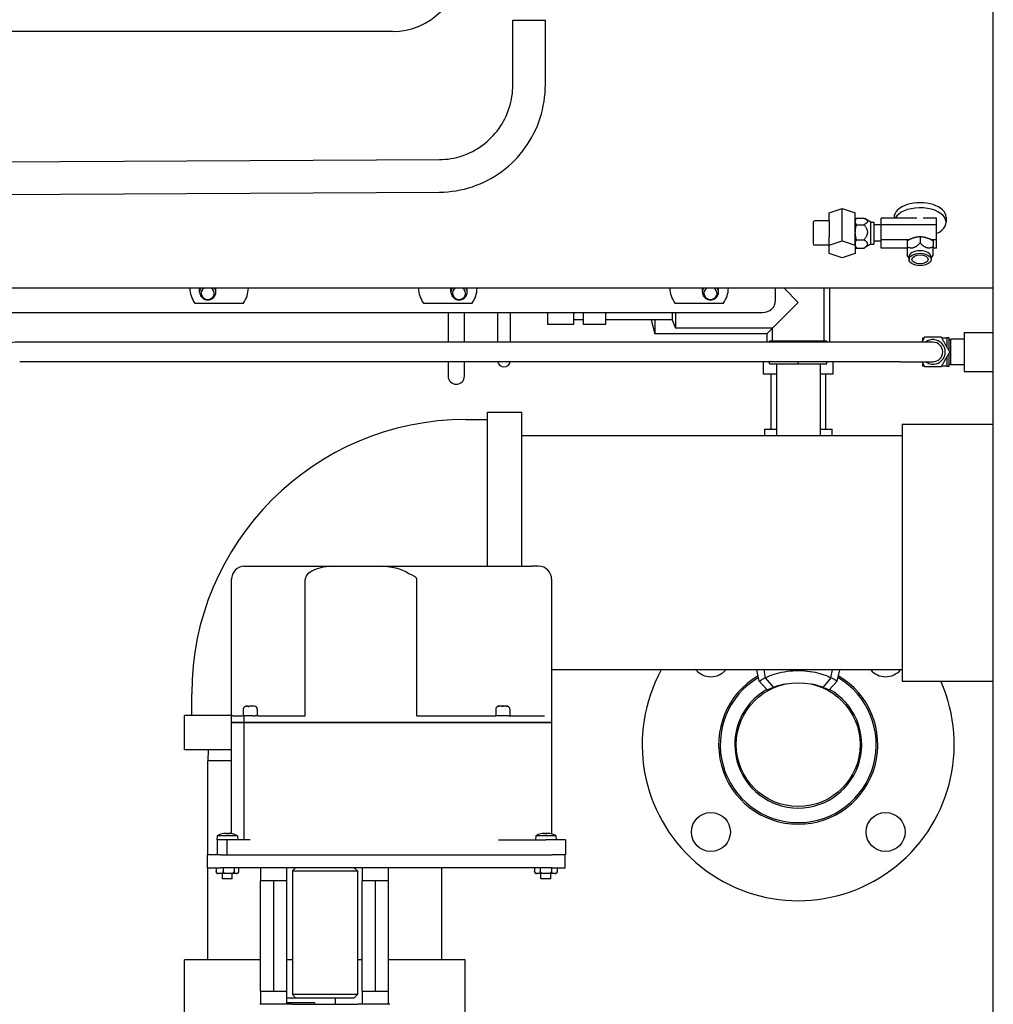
# Model space of a CAD drawing. Header units: inches. Extents: x 24 to 1128, y -94 to 748.
# Tile 104 of 256: x 475 to 494, y 183 to 202. Entities that reach past the tile are written whole.
import ezdxf

# ---------------------------------------------------------------- set-up
doc = ezdxf.new("R2010")
doc.units = ezdxf.units.IN
doc.header["$LTSCALE"] = 32
doc.header["$MEASUREMENT"] = 0
doc.layers.add('Visible (ANSI)', color=7, linetype='Continuous', lineweight=30)

msp = doc.modelspace()

# ---------------------------------------------------------------- linework, layer by layer
at = {"layer": 'Visible (ANSI)'}
for p, q in [((493.91529, 150.38487), (493.91529, 292.25037)), ((484.67779, 200.83792), (484.67779, 202.08146)), ((484.67779, 202.08146), (485.30279, 202.08146)), ((485.30279, 200.83792), (485.30279, 202.08146)), ((482.3653, 201.864), (463.73009, 201.864)), ((470.96402, 199.33761), (483.26587, 199.40044)), ((470.96722, 198.71262), (483.26906, 198.77545)), ((490.76229, 198.37942), (491.01229, 198.4596)), ((490.76229, 198.22128), (490.76229, 198.37942)), ((491.01229, 197.836), (491.01229, 198.4596)), ((491.01229, 198.4596), (491.26229, 198.37942)), ((491.26229, 198.23734), (491.26229, 198.37942)), ((490.45029, 198.18992), (490.45029, 197.78492)), ((490.76229, 198.22192), (490.48229, 198.22192)), ((490.76229, 198.22128), (490.76229, 197.91394)), ((491.26229, 198.23742), (491.27889, 198.26617)), ((491.26229, 198.21164), (491.26229, 198.23734)), ((491.26229, 198.00377), (491.26229, 198.21164)), ((491.28462, 198.27548), (491.42829, 198.27548)), ((491.28462, 198.1478), (491.42829, 198.1478)), ((491.56023, 198.19992), (491.44549, 198.26617)), ((491.56023, 198.19992), (491.62129, 198.19992)), ((491.56023, 197.77492), (491.56023, 198.19992)), ((491.62129, 198.19992), (491.62129, 197.77492)), ((491.75729, 198.14342), (491.62129, 198.14342)), ((492.44795, 198.27548), (491.75729, 198.27548)), ((491.75729, 198.1478), (491.75729, 198.27548)), ((492.82029, 198.1478), (491.75729, 198.1478)), ((491.75729, 197.85974), (491.75729, 198.1478)), ((492.00779, 198.29474), (492.00779, 198.27548)), ((492.82029, 198.27548), (492.56763, 198.27548)), ((492.82029, 198.1478), (492.82029, 198.27548)), ((492.82029, 197.85974), (492.82029, 198.1478)), ((493.00779, 198.29474), (493.00779, 198.19529)), ((491.26229, 197.89789), (491.26229, 198.00377)), ((490.76229, 197.75292), (490.48229, 197.75292)), ((490.76229, 197.75581), (490.76229, 197.91394)), ((490.76229, 197.75581), (491.01229, 197.836)), ((490.76229, 197.59543), (490.76229, 197.75581)), ((491.01229, 197.836), (491.26229, 197.75581)), ((491.26229, 197.75581), (491.26229, 197.89789)), ((491.26229, 197.75581), (491.26229, 197.59543)), ((491.28462, 197.85974), (491.42829, 197.85974)), ((491.56023, 197.77492), (491.44549, 197.70868)), ((491.56023, 197.77492), (491.62129, 197.77492)), ((491.75729, 197.83142), (491.62129, 197.83142)), ((492.29042, 197.85974), (491.75729, 197.85974)), ((491.75729, 197.69937), (491.75729, 197.85974)), ((492.25779, 197.84118), (492.25779, 197.72172)), ((492.50779, 197.92136), (492.50779, 197.80191)), ((492.82029, 197.85974), (492.72516, 197.85974)), ((492.75779, 197.84118), (492.75779, 197.72172)), ((492.82029, 197.69937), (492.82029, 197.85974)), ((491.01229, 197.51524), (490.76229, 197.59543)), ((491.26229, 197.59543), (491.01229, 197.51524)), ((491.26229, 197.73742), (491.27889, 197.70868)), ((491.28462, 197.69937), (491.42829, 197.69937)), ((492.25779, 197.69937), (491.75729, 197.69937)), ((492.82029, 197.69937), (492.75779, 197.69937)), ((492.29529, 197.50814), (492.25779, 197.55796)), ((492.29529, 197.53182), (492.29529, 197.48105)), ((492.72029, 197.50814), (492.75779, 197.55796)), ((492.72029, 197.53182), (492.72029, 197.48105)), ((493.91529, 196.92837), (472.42168, 196.92837)), ((478.65504, 196.85028), (478.65504, 196.92837)), ((478.96754, 196.85028), (478.96754, 196.92837)), ((483.48804, 196.85028), (483.48804, 196.92837)), ((483.80054, 196.85028), (483.80054, 196.92837)), ((488.32104, 196.85028), (488.32104, 196.92837)), ((488.63354, 196.85028), (488.63354, 196.92837)), ((489.72829, 196.69407), (489.72829, 196.92837)), ((490.16449, 196.65677), (489.89289, 196.92837)), ((490.66055, 195.90874), (490.66055, 196.92837)), ((490.76685, 196.92837), (490.76685, 195.89168)), ((478.56233, 196.64387), (479.49775, 196.64387)), ((482.95883, 196.64387), (483.89425, 196.64387)), ((487.79183, 196.64387), (488.72725, 196.64387)), ((489.66843, 196.16071), (490.16449, 196.65677)), ((472.97829, 196.4618), (489.47829, 196.4618)), ((483.43221, 196.4618), (483.43221, 195.89168)), ((483.74717, 195.89168), (483.74717, 196.4618)), ((484.38299, 196.4618), (484.38299, 195.89168)), ((484.63102, 195.89168), (484.63102, 196.4618)), ((485.34165, 196.4618), (485.34165, 196.23847)), ((485.85347, 196.23847), (485.85347, 196.4618)), ((486.03063, 196.4618), (486.03063, 196.23847)), ((486.4637, 196.23847), (486.4637, 196.4618)), ((487.74323, 196.4618), (487.74323, 196.32213)), ((487.80228, 196.4618), (487.80228, 196.16071)), ((485.34165, 196.23847), (485.85347, 196.23847)), ((486.03063, 196.32213), (485.85347, 196.32213)), ((486.03063, 196.23847), (486.4637, 196.23847)), ((487.74323, 196.32213), (486.4637, 196.32213)), ((487.33969, 196.32213), (487.40858, 196.05441)), ((487.40858, 196.32213), (487.40858, 196.05441)), ((487.74323, 196.32213), (487.80228, 196.16071)), ((489.56213, 196.05441), (487.40858, 196.05441)), ((489.66843, 196.16071), (487.80228, 196.16071)), ((489.56213, 196.05441), (489.66843, 196.16071)), ((489.56213, 196.05441), (489.56213, 195.89168)), ((489.66843, 195.90874), (489.66843, 196.16071)), ((493.35229, 196.07918), (493.91529, 196.07918)), ((493.35229, 196.07918), (493.35229, 195.32918)), ((492.12905, 195.89168), (475.19612, 195.89168)), ((489.61331, 195.89168), (489.61331, 195.90874)), ((490.16449, 195.90874), (489.61331, 195.90874)), ((490.16449, 195.89168), (490.16449, 195.90874)), ((490.71567, 195.90874), (490.16449, 195.90874)), ((490.71567, 195.89168), (490.71567, 195.90874)), ((492.75404, 195.89168), (492.12905, 195.89168)), ((492.55157, 195.97762), (492.55157, 195.9155)), ((492.55157, 195.97762), (492.58744, 195.97762)), ((492.92064, 195.97762), (493.02176, 195.97762)), ((493.06404, 195.97762), (493.02176, 195.97762)), ((493.02176, 195.97762), (493.02176, 195.80248)), ((493.06404, 195.72925), (493.06404, 195.97762)), ((493.35229, 195.95196), (493.09884, 195.95196)), ((493.09884, 195.4564), (493.09884, 195.95196)), ((493.06404, 195.43075), (493.06404, 195.67912)), ((492.12905, 195.51668), (475.19612, 195.51668)), ((483.43221, 195.51668), (483.43221, 195.23945)), ((483.74717, 195.23945), (483.74717, 195.51668)), ((489.4952, 195.27882), (489.4952, 195.51668)), ((489.61331, 195.47567), (489.61331, 195.51668)), ((490.16449, 195.47567), (490.16449, 195.51668)), ((490.71567, 195.47567), (490.71567, 195.51668)), ((490.83378, 195.27882), (490.83378, 195.51668)), ((492.12905, 195.51668), (492.75404, 195.51668)), ((492.55157, 195.49287), (492.55157, 195.43075)), ((493.02176, 195.60589), (493.02176, 195.43075)), ((489.61331, 195.47567), (490.16449, 195.47567)), ((489.74449, 195.47567), (489.74449, 194.09413)), ((490.16449, 195.47567), (490.71567, 195.47567)), ((490.58449, 195.47567), (490.58449, 194.09413)), ((492.58744, 195.43075), (492.55157, 195.43075)), ((493.02176, 195.43075), (492.92064, 195.43075)), ((493.02176, 195.43075), (493.06404, 195.43075)), ((493.35229, 195.4564), (493.09884, 195.4564)), ((493.35229, 195.32918), (493.91529, 195.32918)), ((489.74449, 195.27882), (489.4952, 195.27882)), ((489.63949, 195.27882), (489.63949, 194.22075)), ((490.83378, 195.27882), (490.58449, 195.27882)), ((490.68949, 195.27882), (490.68949, 194.22075)), ((484.19329, 194.54413), (484.85329, 194.54413)), ((484.19329, 191.58384), (484.19329, 194.54413)), ((484.85329, 191.58384), (484.85329, 194.54413)), ((483.77329, 194.40413), (484.19329, 194.40413)), ((489.51488, 194.22075), (489.74449, 194.22075)), ((489.51488, 194.22075), (489.51488, 194.09413)), ((490.58449, 194.22075), (490.8141, 194.22075)), ((490.8141, 194.09413), (490.8141, 194.22075)), ((492.16529, 194.31288), (493.91529, 194.31288)), ((492.16529, 194.31288), (492.16529, 189.37538)), ((492.16529, 194.09413), (484.85329, 194.09413)), ((479.51765, 191.58384), (481.25764, 191.58384)), ((481.25764, 191.58384), (482.09338, 191.58384)), ((482.09338, 191.58384), (485.04987, 191.58384)), ((485.17363, 191.58384), (485.04987, 191.58384)), ((479.26765, 188.70884), (479.26765, 191.33384)), ((480.68586, 188.70884), (480.68586, 191.33384)), ((482.83223, 188.70884), (482.83223, 191.33384)), ((485.42363, 191.33384), (485.42363, 188.58384)), ((492.16529, 189.59413), (485.42363, 189.59413)), ((489.41663, 189.37748), (489.36774, 189.59413)), ((489.53574, 189.44196), (489.50743, 189.59413)), ((489.69393, 189.25702), (489.53574, 189.44196)), ((490.79324, 189.44196), (490.63505, 189.25702)), ((490.79324, 189.44196), (490.82155, 189.59413)), ((490.91235, 189.37748), (490.96124, 189.59413)), ((489.57595, 189.20492), (489.41663, 189.37748)), ((490.91235, 189.37748), (490.75303, 189.20492)), ((492.16529, 189.37538), (493.91529, 189.37538)), ((478.50329, 188.71413), (478.50329, 189.13413)), ((479.50633, 188.87208), (479.50633, 188.8693)), ((479.5578, 188.89634), (479.55748, 188.89634)), ((479.58187, 188.89634), (479.5578, 188.89634)), ((479.58187, 188.89634), (479.58187, 188.8879)), ((479.61713, 188.89286), (479.61713, 188.89634)), ((479.70452, 188.89634), (479.61713, 188.89634)), ((484.39403, 188.89404), (484.39403, 188.89343)), ((484.41299, 188.89634), (484.41244, 188.89634)), ((484.46625, 188.89634), (484.41299, 188.89634)), ((484.46625, 188.89634), (484.46625, 188.89235)), ((484.50488, 188.89234), (484.50488, 188.89634)), ((484.55801, 188.89634), (484.50488, 188.89634)), ((484.55855, 188.89634), (484.55801, 188.89634)), ((484.57633, 188.89363), (484.57633, 188.89421)), ((478.36329, 188.05413), (478.36329, 188.71413)), ((479.26765, 188.71413), (478.36329, 188.71413)), ((479.26765, 188.58384), (479.26765, 188.70884)), ((479.30296, 188.70884), (479.26765, 188.70884)), ((479.30296, 188.70884), (479.49452, 188.70884)), ((479.49452, 188.83634), (479.49452, 188.70884)), ((479.68051, 188.70884), (479.49452, 188.70884)), ((479.50452, 188.70884), (479.50452, 188.58384)), ((479.68051, 188.70884), (479.7151, 188.70884)), ((479.78188, 188.70884), (479.7151, 188.70884)), ((479.76452, 188.83634), (479.76452, 188.70884)), ((479.78188, 188.70884), (480.16216, 188.70884)), ((480.16216, 188.70884), (480.23559, 188.70884)), ((480.23559, 188.70884), (480.68586, 188.70884)), ((482.83223, 188.70884), (484.06737, 188.70884)), ((484.06737, 188.70884), (484.19837, 188.70884)), ((484.19837, 188.70884), (484.35163, 188.70884)), ((484.3505, 188.83634), (484.3505, 188.70884)), ((484.42156, 188.70884), (484.35163, 188.70884)), ((484.59217, 188.70884), (484.42156, 188.70884)), ((484.59217, 188.70884), (485.28765, 188.70884)), ((484.6205, 188.83634), (484.6205, 188.70884)), ((479.26765, 188.58384), (479.30296, 188.58384)), ((479.26765, 186.44448), (479.26765, 188.57884)), ((479.30296, 188.57884), (479.26765, 188.57884)), ((479.29747, 188.57884), (479.29747, 188.58384)), ((479.50452, 188.58384), (479.30296, 188.58384)), ((479.30296, 188.57884), (479.50452, 188.57884)), ((479.50452, 188.58384), (479.62952, 188.58384)), ((479.50452, 188.57884), (479.50452, 186.32884)), ((479.62952, 188.57884), (479.50452, 188.57884)), ((479.53434, 188.58384), (479.53434, 188.57884)), ((479.7151, 188.58384), (479.62952, 188.58384)), ((479.62952, 188.57884), (479.7151, 188.57884)), ((479.7151, 188.58384), (479.78188, 188.58384)), ((479.78188, 188.57884), (479.7151, 188.57884)), ((480.16216, 188.58384), (479.78188, 188.58384)), ((479.78188, 188.57884), (480.16216, 188.57884)), ((480.23559, 188.58384), (480.16216, 188.58384)), ((480.16216, 188.57884), (480.23559, 188.57884)), ((482.66548, 188.58384), (480.23559, 188.58384)), ((480.23559, 188.57884), (482.66548, 188.57884)), ((482.66548, 188.58384), (482.69747, 188.58384)), ((482.69747, 188.57884), (482.66548, 188.57884)), ((484.06737, 188.58384), (482.69747, 188.58384)), ((482.69747, 188.57884), (484.06737, 188.57884)), ((484.19837, 188.58384), (484.06737, 188.58384)), ((484.06737, 188.57884), (484.19837, 188.57884)), ((484.39886, 188.58384), (484.19837, 188.58384)), ((484.19837, 188.57884), (484.39886, 188.57884)), ((484.39886, 188.58384), (484.59217, 188.58384)), ((484.59217, 188.57884), (484.39886, 188.57884)), ((484.59217, 188.58384), (485.42363, 188.58384)), ((485.42363, 188.57884), (484.59217, 188.57884)), ((485.39381, 188.58384), (485.39381, 188.57884)), ((485.42363, 188.57884), (485.42363, 186.43762)), ((479.26765, 188.05413), (478.36329, 188.05413)), ((478.81973, 188.05413), (478.81329, 187.84805)), ((478.81329, 186.04084), (478.81329, 187.84805)), ((479.26765, 187.84805), (478.81329, 187.84805)), ((478.99562, 186.40685), (478.98879, 186.32884)), ((479.38097, 186.40685), (478.99562, 186.40685)), ((479.19427, 186.44073), (479.1674, 186.44073)), ((479.17147, 186.44936), (479.17223, 186.44073)), ((479.28534, 186.44073), (479.28373, 186.44073)), ((479.38097, 186.40685), (479.38779, 186.32884)), ((485.12062, 186.40685), (485.11379, 186.32884)), ((485.50597, 186.40685), (485.12062, 186.40685)), ((485.21818, 186.44073), (485.21624, 186.44073)), ((485.33562, 186.44073), (485.30879, 186.44073)), ((485.33076, 186.44941), (485.33, 186.44073)), ((485.50597, 186.40685), (485.51279, 186.32884)), ((479.25644, 186.32884), (478.98879, 186.32884)), ((478.99482, 186.32884), (478.99482, 186.04084)), ((479.18829, 186.04084), (479.18829, 186.32884)), ((479.62952, 186.32884), (479.25644, 186.32884)), ((484.4015, 186.32884), (484.39886, 186.32884)), ((484.4015, 186.32884), (484.50716, 186.32884)), ((484.50716, 186.32884), (485.31329, 186.32884)), ((485.68829, 186.32884), (485.31329, 186.32884)), ((485.68829, 186.32884), (485.68829, 186.04084)), ((478.80622, 185.79084), (478.80622, 186.04084)), ((479.05622, 186.04084), (478.80622, 186.04084)), ((479.05622, 186.04084), (485.43122, 186.04084)), ((485.68122, 186.04084), (485.43122, 186.04084)), ((485.68122, 185.79084), (485.68122, 186.04084)), ((485.68122, 186.04084), (485.68829, 186.04084)), ((478.80622, 185.79084), (479.05622, 185.79084)), ((478.81329, 184.02313), (478.81329, 185.79084)), ((478.97375, 185.79084), (478.97375, 185.71684)), ((479.3648, 185.67684), (479.01178, 185.67684)), ((485.43122, 185.79084), (479.05622, 185.79084)), ((479.09329, 185.57884), (479.09329, 185.67684)), ((479.10625, 185.79084), (479.10625, 185.71684)), ((479.28329, 185.57884), (479.28329, 185.67684)), ((479.32079, 185.79084), (479.32079, 185.71684)), ((479.40283, 185.79084), (479.40283, 185.71684)), ((479.829, 185.79084), (479.829, 185.54084)), ((480.329, 185.79084), (480.329, 185.54084)), ((480.50079, 185.79084), (480.43829, 185.72834)), ((480.43829, 185.72834), (480.43829, 183.35334)), ((480.43829, 185.72834), (481.68829, 185.72834)), ((481.62579, 185.79084), (481.68829, 185.72834)), ((481.68829, 185.72834), (481.68829, 183.35334)), ((481.78344, 185.79084), (481.78344, 185.54084)), ((482.28344, 185.79084), (482.28344, 185.54084)), ((483.31329, 184.02313), (483.31329, 185.79084)), ((485.09678, 185.79084), (485.09678, 185.71684)), ((485.4898, 185.67684), (485.13678, 185.67684)), ((485.20504, 185.79084), (485.20504, 185.71684)), ((485.21829, 185.57884), (485.21829, 185.67684)), ((485.40829, 185.57884), (485.40829, 185.67684)), ((485.42154, 185.79084), (485.42154, 185.71684)), ((485.43122, 185.79084), (485.68122, 185.79084)), ((485.5298, 185.79084), (485.5298, 185.71684)), ((479.28329, 185.57884), (479.09329, 185.57884)), ((479.82616, 183.41584), (479.82616, 185.54084)), ((479.82827, 185.54084), (479.82616, 185.54084)), ((480.0811, 185.54084), (479.82827, 185.54084)), ((479.82827, 183.41584), (479.82827, 185.54084)), ((480.0811, 183.41584), (480.0811, 185.54084)), ((480.33183, 185.54084), (480.0811, 185.54084)), ((480.33183, 183.41584), (480.33183, 185.54084)), ((481.78061, 183.41584), (481.78061, 185.54084)), ((481.78271, 185.54084), (481.78061, 185.54084)), ((482.03555, 185.54084), (481.78271, 185.54084)), ((481.78271, 183.41584), (481.78271, 185.54084)), ((482.03555, 183.41584), (482.03555, 185.54084)), ((482.28628, 185.54084), (482.03555, 185.54084)), ((482.28628, 183.41584), (482.28628, 185.54084)), ((485.40829, 185.57884), (485.21829, 185.57884)), ((478.36329, 182.94313), (478.36329, 184.02313)), ((479.82616, 184.02313), (478.36329, 184.02313)), ((480.43829, 184.02313), (480.33183, 184.02313)), ((481.78061, 184.02313), (481.68829, 184.02313)), ((483.76329, 184.02313), (482.28628, 184.02313)), ((483.76329, 182.94313), (483.76329, 184.02313)), ((479.82616, 183.41584), (479.82827, 183.41584)), ((479.82827, 183.41584), (480.0811, 183.41584)), ((479.829, 183.41584), (479.829, 183.16584)), ((480.0811, 183.41584), (480.33183, 183.41584)), ((480.329, 183.41584), (480.329, 183.16584)), ((481.78061, 183.41584), (481.78271, 183.41584)), ((481.78271, 183.41584), (482.03555, 183.41584)), ((481.78344, 183.41584), (481.78344, 183.16584)), ((482.03555, 183.41584), (482.28628, 183.41584)), ((482.28344, 183.41584), (482.28344, 183.16584)), ((480.86679, 183.28413), (480.329, 183.28413)), ((480.329, 183.20176), (480.86692, 183.20176)), ((480.50079, 183.29084), (480.43829, 183.35334)), ((481.68829, 183.35334), (480.43829, 183.35334)), ((480.50079, 183.29084), (481.62579, 183.29084)), ((480.86679, 183.29084), (480.86679, 183.28413)), ((480.86679, 183.20176), (480.86679, 183.16584)), ((481.25979, 183.29084), (481.25979, 183.16584)), ((481.62579, 183.29084), (481.68829, 183.35334)), ((480.43182, 183.16584), (479.81329, 183.16584)), ((480.43182, 183.16584), (481.69476, 183.16584)), ((482.31329, 183.16584), (481.69476, 183.16584))]:
    msp.add_line(p, q, dxfattribs=at)
for centre, radius in [((490.16449, 188.15677), 1.19), ((488.48511, 186.47739), 0.375), ((491.84387, 186.47739), 0.375)]:
    msp.add_circle(centre, radius, dxfattribs=at)
for centre, radius, start, end in [((482.3653, 203.17649), 1.3125, 270, 0), ((490.48229, 198.18992), 0.032, 90, 180), ((490.48229, 197.78492), 0.032, 180, 270), ((492.75404, 195.70418), 0.23674, 232.375086, 127.624914), ((492.75404, 195.70418), 0.1875, 270, 90), ((484.50701, 195.54063), 0.12402, 191.133163, 348.866837), ((483.58969, 195.23945), 0.15748, 180, 0), ((483.77329, 189.13413), 5.27, 90, 180), ((479.51765, 191.33384), 0.25, 90, 180), ((485.17363, 191.33384), 0.25, 0, 90), ((490.16449, 188.15677), 3, 151.372011, 23.9666), ((488.48511, 189.83615), 0.375, 220.193978, 319.806022), ((490.16449, 188.15677), 1.53, 120.244977, 59.755023), ((490.16449, 188.15677), 1.4993, 120.615893, 59.384107), ((491.84387, 189.83615), 0.375, 220.193978, 319.806022), ((490.16449, 188.15677), 1.22, 119.514909, 60.485091), ((479.55452, 188.83634), 0.06, 143.443596, 180), ((479.70452, 188.83634), 0.06, 0, 90), ((484.4105, 188.83634), 0.06, 105.930275, 180), ((484.5605, 188.83634), 0.06, 0, 74.703843), ((479.18829, 186.01674), 0.4351, 103.065313, 116.28449), ((479.09124, 186.43493), 0.0058, 96.21485, 103.065313), ((479.28534, 186.43493), 0.0058, 76.934687, 90), ((479.18829, 186.01674), 0.4351, 63.71551, 76.934687), ((485.31329, 186.01674), 0.4351, 103.065313, 116.28449), ((485.21624, 186.43493), 0.0058, 90, 103.065313), ((485.41034, 186.43493), 0.0058, 76.934687, 82.073266), ((485.31329, 186.01674), 0.4351, 63.71551, 76.934687), ((479.01178, 185.71684), 0.04, 229.26503, 270), ((479.3648, 185.71684), 0.04, 270, 310.73497), ((485.13678, 185.71684), 0.04, 180, 270), ((485.4898, 185.71684), 0.04, 270, 0)]:
    msp.add_arc(centre, radius, start, end, dxfattribs=at)
for centre, major_axis, ratio, start_param, end_param in [((492.50779, 198.29474), (-0.5, 0), 0.55555956, 3.14159265, 6.28318531), ((492.50779, 198.19529), (-0.5, 0), 0.55555956, 2.24592786, 5.99034254), ((492.50779, 197.53182), (0.2125, 0), 0.55555956, 0, 3.14159265), ((479.03004, 196.93421), (-0.5625, 0), 0.92909555, 0.01116351, 0.58903097), ((478.81129, 196.85028), (0.15625, 0), 0.92909555, 2.57358087, 6.85119709), ((478.81129, 196.82973), (-0.12618, 0), 0.92909555, 5.2832292, 10.42473407), ((479.03004, 196.93421), (0.5625, 0), 0.92909555, 5.69415434, 6.27202179), ((483.42654, 196.93421), (-0.5625, 0), 0.92909555, 0.01116351, 0.58903097), ((483.64429, 196.85028), (0.15625, 0), 0.92909555, 2.57358087, 6.85119709), ((483.64429, 196.82973), (-0.12618, 0), 0.92909555, 5.2832292, 10.42473407), ((483.42654, 196.93421), (0.5625, 0), 0.92909555, 5.69415434, 6.27202179), ((488.25954, 196.93421), (-0.5625, 0), 0.92909555, 0.01116351, 0.58903097), ((488.47729, 196.85028), (0.15625, 0), 0.92909555, 2.57358087, 6.85119709), ((488.47729, 196.82973), (-0.12618, 0), 0.92909555, 5.2832292, 10.42473407), ((488.25954, 196.93421), (0.5625, 0), 0.92909555, 5.69415434, 6.27202179), ((489.47829, 196.69407), (0.25, 0), 0.92909555, 4.71238898, 6.28318531), ((481.25764, 191.33384), (-0.57178, 0), 0.43722934, 4.71238898, 6.28318531), ((482.09338, 191.33384), (0.64385, 0), 0.3882921, 0.47659186, 1.57079633), ((481.08826, 191.33384), (1.74396, 0), 0.14335176, 0, 0.39569586), ((479.18977, 186.01895), (-0.36104, 0.2415), 0.99448732, 5.41490624, 5.53129063), ((479.2134, 186.01895), (-0.03803, 0.43269), 0.09589621, 0.10197514, 0.21835953), ((479.21348, 186.01895), (-0.03792, 0.4327), 0.05829959, 6.05283613, 6.16767212), ((479.16311, 186.01895), (0.03792, 0.4327), 0.05829959, 0.11551318, 0.23189757), ((479.19072, 186.01895), (-0.29214, 0.32144), 0.99156835, 5.32292385, 5.43930824), ((479.18681, 186.01895), (0.36104, 0.2415), 0.99448732, 0.75309063, 0.86827907), ((485.31515, 186.01895), (0.33232, -0.2797), 0.99349022, 2.38405295, 2.49946167), ((485.31048, 186.01895), (-0.26839, -0.34152), 0.99000214, 3.91318523, 4.02956962), ((485.33845, 186.01895), (-0.03796, 0.4327), 0.07335566, 6.04996183, 6.16634622), ((485.28813, 186.01895), (0.03796, 0.4327), 0.07335566, 0.11683909, 0.23167509), ((485.28822, 186.01895), (0.03809, 0.43269), 0.11090375, 6.0661602, 6.18254459), ((485.31143, 186.01895), (-0.33232, -0.2797), 0.99349022, 3.78274796, 3.89913235)]:
    msp.add_ellipse(centre, major_axis=major_axis, ratio=ratio, start_param=start_param, end_param=end_param, dxfattribs=at)
for major_axis in [(0.2125, 0), (0.15607, 0)]:
    msp.add_ellipse((492.50779, 197.48105), major_axis=major_axis, ratio=0.55555956, dxfattribs=at)
for points, knots in [([(483.26587, 199.40044), (483.41365, 199.4012), (483.56129, 199.42552), (483.84221, 199.51904), (483.97544, 199.58822), (484.21462, 199.76497), (484.32052, 199.8725), (484.49456, 200.11563), (484.56267, 200.25119), (484.6543, 200.53716), (484.67779, 200.68753), (484.67779, 200.83792)], [3.14664654, 3.14664654, 3.14664654, 3.14664654, 3.45979503, 3.45979503, 3.77294352, 3.77294352, 4.08609201, 4.08609201, 4.39924049, 4.39924049, 4.71238898, 4.71238898, 4.71238898, 4.71238898]), ([(483.26906, 198.77545), (483.48277, 198.77654), (483.69627, 198.81173), (484.10205, 198.94682), (484.29425, 199.04668), (484.63869, 199.30121), (484.79088, 199.45583), (485.04062, 199.8047), (485.13813, 199.99889), (485.26923, 200.40806), (485.30279, 200.62298), (485.30279, 200.83792)], [3.14664654, 3.14664654, 3.14664654, 3.14664654, 3.45979503, 3.45979503, 3.77294352, 3.77294352, 4.08609201, 4.08609201, 4.39924049, 4.39924049, 4.71238898, 4.71238898, 4.71238898, 4.71238898]), ([(475.19612, 195.89168), (475.13704, 195.89168), (475.07796, 195.88801), (474.96231, 195.87331), (474.90573, 195.86231), (474.79731, 195.8329), (474.74546, 195.81452), (474.64826, 195.76978), (474.60288, 195.74345), (474.52053, 195.68071), (474.48338, 195.64421), (474.45312, 195.60089)], [1.57079633, 1.57079633, 1.57079633, 1.57079633, 1.81704916, 1.81704916, 2.063302, 2.063302, 2.30955484, 2.30955484, 2.55580767, 2.55580767, 2.80206051, 2.80206051, 2.80206051, 2.80206051]), ([(482.69747, 191.4302), (482.69428, 191.43128), (482.69116, 191.43264), (482.68035, 191.43799), (482.67287, 191.44296), (482.66548, 191.44853)], [1.1313586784, 1.1313586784, 1.1313586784, 1.1313586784, 1.1595279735, 1.1595279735, 1.2299706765, 1.2299706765, 1.2299706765, 1.2299706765]), ([(489.41663, 189.37748), (489.4166, 189.37753), (489.43262, 189.38882), (489.47683, 189.41565), (489.50276, 189.4303), (489.535, 189.44594)], [0.06153207, 0.06153207, 0.06153207, 0.06153207, 0.80699347, 0.80699347, 1.38385206, 1.38385206, 1.38385206, 1.38385206]), ([(489.53574, 189.44196), (489.53572, 189.44202), (489.54814, 189.44872), (489.60076, 189.47349), (489.64488, 189.4926), (489.75702, 189.52869), (489.82296, 189.54549), (489.96701, 189.56943), (490.04237, 189.5769), (490.19514, 189.58092), (490.27012, 189.5778), (490.41311, 189.56245), (490.47932, 189.55045), (490.59827, 189.52136), (490.64964, 189.50432), (490.73382, 189.47164), (490.76453, 189.45653), (490.78901, 189.4442), (490.79326, 189.44203), (490.79326, 189.44201)], [0.05956761, 0.05956761, 0.05956761, 0.05956761, 0.63886837, 0.63886837, 1.31634073, 1.31634073, 1.95572398, 1.95572398, 2.55150995, 2.55150995, 3.12573241, 3.12573241, 3.69816964, 3.69816964, 4.28926942, 4.28926942, 4.92874443, 4.92874443, 5.268168, 5.268168, 5.268168, 5.268168]), ([(490.79398, 189.44597), (490.81249, 189.437), (490.829, 189.4283), (490.87963, 189.40004), (490.90444, 189.38291), (490.91183, 189.37785), (490.91236, 189.37749), (490.91236, 189.37749)], [5.92353598, 5.92353598, 5.92353598, 5.92353598, 6.24014004, 6.24014004, 7.03728667, 7.03728667, 7.16922955, 7.16922955, 7.16922955, 7.16922955]), ([(489.69393, 189.25702), (489.66438, 189.24568), (489.63977, 189.235), (489.60111, 189.2174), (489.58762, 189.21073), (489.5776, 189.20575), (489.57595, 189.20492), (489.57595, 189.20492)], [6.151770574, 6.151770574, 6.151770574, 6.151770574, 6.535417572, 6.535417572, 6.933006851, 6.933006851, 7.127638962, 7.127638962, 7.127638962, 7.127638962]), ([(489.9158, 189.32049), (489.89783, 189.31702), (489.8806, 189.31331), (489.8175, 189.29848), (489.77868, 189.28665), (489.72556, 189.26897), (489.70868, 189.26262), (489.69602, 189.25783), (489.69393, 189.25702), (489.69393, 189.25702)], [4.40717409, 4.40717409, 4.40717409, 4.40717409, 4.56945756, 4.56945756, 5.03148517, 5.03148517, 5.42144785, 5.42144785, 5.6136033, 5.6136033, 5.6136033, 5.6136033]), ([(490.63505, 189.25702), (490.63505, 189.25702), (490.63402, 189.25742), (490.62673, 189.2602), (490.61497, 189.26469), (490.57641, 189.27815), (490.54761, 189.28765), (490.48309, 189.30537), (490.4498, 189.31342), (490.41317, 189.32049)], [1.87076518, 1.87076518, 1.87076518, 1.87076518, 2.00554477, 2.00554477, 2.34664989, 2.34664989, 2.74706467, 2.74706467, 3.07623543, 3.07623543, 3.07623543, 3.07623543]), ([(490.75303, 189.20492), (490.75303, 189.20492), (490.75279, 189.20504), (490.75024, 189.20632), (490.74362, 189.20966), (490.71299, 189.22437), (490.67968, 189.23988), (490.63505, 189.25702)], [2.374449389, 2.374449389, 2.374449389, 2.374449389, 2.4480417, 2.4480417, 2.770936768, 2.770936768, 3.350153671, 3.350153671, 3.350153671, 3.350153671]), ([(479.55748, 188.89634), (479.54982, 188.89634), (479.54078, 188.89461), (479.52677, 188.8889), (479.51928, 188.884), (479.51128, 188.87613), (479.50868, 188.87294), (479.50633, 188.86958)], [0.19524303, 0.19524303, 0.19524303, 0.19524303, 0.253674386, 0.253674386, 0.310514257, 0.310514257, 0.339170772, 0.339170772, 0.339170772, 0.339170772]), ([(479.50633, 188.8693), (479.50873, 188.87276), (479.51141, 188.87606), (479.51949, 188.884), (479.52699, 188.8889), (479.54103, 188.89461), (479.5501, 188.89634), (479.5578, 188.89634)], [1.345663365, 1.345663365, 1.345663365, 1.345663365, 1.375112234, 1.375112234, 1.431996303, 1.431996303, 1.490649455, 1.490649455, 1.490649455, 1.490649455]), ([(484.50488, 188.89379), (484.49824, 188.89422), (484.49169, 188.89437), (484.4855, 188.89437), (484.47934, 188.89437), (484.47285, 188.89423), (484.46625, 188.8938)], [1.1946546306, 1.1946546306, 1.1946546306, 1.1946546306, 1.2418770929, 1.2418770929, 1.2418770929, 1.2887744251, 1.2887744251, 1.2887744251, 1.2887744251]), ([(484.46625, 188.89235), (484.47284, 188.89285), (484.47935, 188.89306), (484.4855, 188.89306), (484.49169, 188.89306), (484.49824, 188.89285), (484.50488, 188.89234)], [1.1476169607, 1.1476169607, 1.1476169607, 1.1476169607, 1.1944995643, 1.1944995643, 1.1944995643, 1.2417073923, 1.2417073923, 1.2417073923, 1.2417073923]), ([(479.17134, 186.44902), (479.17171, 186.44949), (479.17127, 186.44989), (479.16862, 186.45044), (479.1664, 186.45058), (479.16102, 186.45061), (479.15751, 186.45049), (479.14962, 186.44999), (479.14524, 186.44961), (479.14064, 186.44912), (479.14022, 186.44907), (479.13979, 186.44902)], [0, 0, 0, 0, 0.032210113, 0.032210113, 0.064420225, 0.064420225, 0.096608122, 0.096608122, 0.128796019, 0.128796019, 0.132032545, 0.132032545, 0.132032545, 0.132032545]), ([(479.16393, 186.45059), (479.16401, 186.45059), (479.16409, 186.45059), (479.16446, 186.4506), (479.16475, 186.4506), (479.16503, 186.45059)], [0.06354097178, 0.06354097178, 0.06354097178, 0.06354097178, 0.06442022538, 0.06442022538, 0.06751219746, 0.06751219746, 0.06751219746, 0.06751219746]), ([(479.16615, 186.45059), (479.16607, 186.45059), (479.16599, 186.45059), (479.16539, 186.4506), (479.16486, 186.45059), (479.1643, 186.45059)], [0.06354097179, 0.06354097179, 0.06354097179, 0.06354097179, 0.06442022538, 0.06442022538, 0.06996398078, 0.06996398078, 0.06996398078, 0.06996398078]), ([(479.16489, 186.45058), (479.16542, 186.45059), (479.16593, 186.45059), (479.16968, 186.45061), (479.17262, 186.45049), (479.17687, 186.44999), (479.17816, 186.44961), (479.17865, 186.44912), (479.17869, 186.44907), (479.17872, 186.44902)], [0.0595601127, 0.0595601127, 0.0595601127, 0.0595601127, 0.0644202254, 0.0644202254, 0.0966081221, 0.0966081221, 0.1287960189, 0.1287960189, 0.1320325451, 0.1320325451, 0.1320325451, 0.1320325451]), ([(479.23473, 186.44902), (479.23055, 186.44949), (479.226, 186.44989), (479.21744, 186.45044), (479.21343, 186.45058), (479.2069, 186.45061), (479.20396, 186.45049), (479.19972, 186.44999), (479.19842, 186.44961), (479.19793, 186.44912), (479.1979, 186.44907), (479.19787, 186.44902)], [0, 0, 0, 0, 0.032206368, 0.032206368, 0.064412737, 0.064412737, 0.096604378, 0.096604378, 0.128796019, 0.128796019, 0.132032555, 0.132032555, 0.132032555, 0.132032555]), ([(479.21043, 186.45059), (479.21051, 186.45059), (479.21059, 186.45059), (479.21096, 186.4506), (479.21126, 186.4506), (479.21156, 186.45059)], [0.06354097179, 0.06354097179, 0.06354097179, 0.06354097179, 0.06442022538, 0.06442022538, 0.06751219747, 0.06751219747, 0.06751219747, 0.06751219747]), ([(479.21265, 186.45059), (479.21257, 186.45059), (479.21249, 186.45059), (479.21189, 186.4506), (479.21139, 186.45059), (479.2109, 186.45059)], [0.06354097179, 0.06354097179, 0.06354097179, 0.06354097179, 0.06442022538, 0.06442022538, 0.06996398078, 0.06996398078, 0.06996398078, 0.06996398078]), ([(479.21169, 186.45058), (479.21207, 186.45059), (479.21247, 186.45059), (479.21556, 186.45061), (479.21907, 186.45049), (479.22696, 186.44999), (479.23135, 186.44961), (479.23594, 186.44912), (479.23637, 186.44907), (479.23679, 186.44902)], [0.0595601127, 0.0595601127, 0.0595601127, 0.0595601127, 0.0644202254, 0.0644202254, 0.0966081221, 0.0966081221, 0.1287960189, 0.1287960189, 0.1320325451, 0.1320325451, 0.1320325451, 0.1320325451]), ([(485.26465, 186.44902), (485.26884, 186.44949), (485.27325, 186.44989), (485.28124, 186.45044), (485.28481, 186.45058), (485.28837, 186.4506), (485.28912, 186.45059), (485.28983, 186.45057)], [0, 0, 0, 0, 0.0322101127, 0.0322101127, 0.0644202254, 0.0644202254, 0.0736709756, 0.0736709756, 0.0736709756, 0.0736709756]), ([(485.30445, 186.44902), (485.3041, 186.44949), (485.3029, 186.44989), (485.29884, 186.45044), (485.29597, 186.45058), (485.28957, 186.45061), (485.28561, 186.45049), (485.27711, 186.44999), (485.27257, 186.44961), (485.26796, 186.44912), (485.26754, 186.44907), (485.26711, 186.44902)], [0, 0, 0, 0, 0.032210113, 0.032210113, 0.064420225, 0.064420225, 0.096608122, 0.096608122, 0.128796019, 0.128796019, 0.132032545, 0.132032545, 0.132032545, 0.132032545]), ([(485.32213, 186.44902), (485.32248, 186.44949), (485.32368, 186.44989), (485.32774, 186.45044), (485.33061, 186.45058), (485.33473, 186.4506), (485.33572, 186.45059), (485.33675, 186.45057)], [0, 0, 0, 0, 0.0322063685, 0.0322063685, 0.064412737, 0.064412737, 0.0736707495, 0.0736707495, 0.0736707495, 0.0736707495]), ([(485.36193, 186.44902), (485.35775, 186.44949), (485.35333, 186.44989), (485.34534, 186.45044), (485.34177, 186.45058), (485.33625, 186.45061), (485.33394, 186.45049), (485.3311, 186.44999), (485.33056, 186.44961), (485.33086, 186.44912), (485.3309, 186.44907), (485.33094, 186.44902)], [0, 0, 0, 0, 0.032210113, 0.032210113, 0.064420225, 0.064420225, 0.096608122, 0.096608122, 0.128796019, 0.128796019, 0.132032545, 0.132032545, 0.132032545, 0.132032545]), ([(479.10625, 185.71684), (479.10625, 185.71384), (479.10572, 185.71034), (479.10389, 185.7041), (479.10204, 185.70049), (479.09729, 185.69377), (479.09316, 185.69025), (479.08214, 185.6834), (479.0737, 185.68119), (479.05658, 185.67869), (479.0479, 185.67838), (479.0321, 185.67838), (479.02342, 185.67869), (479.0063, 185.68119), (478.99786, 185.6834), (478.98685, 185.69025), (478.98272, 185.69377), (478.97797, 185.70049), (478.97612, 185.7041), (478.97428, 185.71034), (478.97375, 185.71384), (478.97375, 185.71684)], [-0.893520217, -0.893520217, -0.893520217, -0.893520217, -0.870635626, -0.870635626, -0.840761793, -0.840761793, -0.792410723, -0.792410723, -0.694045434, -0.694045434, -0.595680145, -0.595680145, -0.497314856, -0.497314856, -0.398949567, -0.398949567, -0.350598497, -0.350598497, -0.320724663, -0.320724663, -0.297840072, -0.297840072, -0.297840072, -0.297840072]), ([(478.97375, 185.71684), (478.97375, 185.71384), (478.97408, 185.71034), (478.97522, 185.7041), (478.97636, 185.70049), (478.9793, 185.69377), (478.98186, 185.69025), (478.98463, 185.68748), (478.98515, 185.68699), (478.98568, 185.68653)], [-0.893520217, -0.893520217, -0.893520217, -0.893520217, -0.870635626, -0.870635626, -0.840761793, -0.840761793, -0.792410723, -0.792410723, -0.781304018, -0.781304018, -0.781304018, -0.781304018]), ([(479.32079, 185.71684), (479.32079, 185.71384), (479.31993, 185.71034), (479.31696, 185.7041), (479.31396, 185.70049), (479.30628, 185.69377), (479.29959, 185.69025), (479.28175, 185.6834), (479.26809, 185.68119), (479.24036, 185.67869), (479.22631, 185.67838), (479.20073, 185.67838), (479.18668, 185.67869), (479.15896, 185.68119), (479.14529, 185.6834), (479.12746, 185.69025), (479.12077, 185.69377), (479.11308, 185.70049), (479.11008, 185.7041), (479.10711, 185.71034), (479.10625, 185.71384), (479.10625, 185.71684)], [-0.893520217, -0.893520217, -0.893520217, -0.893520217, -0.870635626, -0.870635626, -0.840761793, -0.840761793, -0.792410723, -0.792410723, -0.694045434, -0.694045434, -0.595680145, -0.595680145, -0.497314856, -0.497314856, -0.398949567, -0.398949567, -0.350598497, -0.350598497, -0.320724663, -0.320724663, -0.297840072, -0.297840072, -0.297840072, -0.297840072]), ([(479.40283, 185.71684), (479.40283, 185.71384), (479.4025, 185.71034), (479.40136, 185.7041), (479.40022, 185.70049), (479.39728, 185.69377), (479.39472, 185.69025), (479.3879, 185.6834), (479.38267, 185.68119), (479.37207, 185.67869), (479.3667, 185.67838), (479.35692, 185.67838), (479.35154, 185.67869), (479.34094, 185.68119), (479.33572, 185.6834), (479.3289, 185.69025), (479.32634, 185.69377), (479.3234, 185.70049), (479.32225, 185.7041), (479.32112, 185.71034), (479.32079, 185.71384), (479.32079, 185.71684)], [-0.893520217, -0.893520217, -0.893520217, -0.893520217, -0.870635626, -0.870635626, -0.840761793, -0.840761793, -0.792410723, -0.792410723, -0.694045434, -0.694045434, -0.595680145, -0.595680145, -0.497314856, -0.497314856, -0.398949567, -0.398949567, -0.350598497, -0.350598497, -0.320724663, -0.320724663, -0.297840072, -0.297840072, -0.297840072, -0.297840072]), ([(485.20504, 185.71684), (485.20504, 185.71384), (485.20461, 185.71034), (485.20311, 185.7041), (485.20159, 185.70049), (485.19771, 185.69377), (485.19434, 185.69025), (485.18534, 185.6834), (485.17844, 185.68119), (485.16446, 185.67869), (485.15737, 185.67838), (485.14446, 185.67838), (485.13737, 185.67869), (485.12338, 185.68119), (485.11648, 185.6834), (485.10748, 185.69025), (485.10411, 185.69377), (485.10023, 185.70049), (485.09872, 185.7041), (485.09722, 185.71034), (485.09678, 185.71384), (485.09678, 185.71684)], [-0.893520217, -0.893520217, -0.893520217, -0.893520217, -0.870635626, -0.870635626, -0.840761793, -0.840761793, -0.792410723, -0.792410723, -0.694045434, -0.694045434, -0.595680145, -0.595680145, -0.497314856, -0.497314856, -0.398949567, -0.398949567, -0.350598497, -0.350598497, -0.320724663, -0.320724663, -0.297840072, -0.297840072, -0.297840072, -0.297840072]), ([(485.42154, 185.71684), (485.42154, 185.71384), (485.42068, 185.71034), (485.41768, 185.7041), (485.41466, 185.70049), (485.4069, 185.69377), (485.40015, 185.69025), (485.38215, 185.6834), (485.36836, 185.68119), (485.34038, 185.67869), (485.3262, 185.67838), (485.30038, 185.67838), (485.2862, 185.67869), (485.25823, 185.68119), (485.24443, 185.6834), (485.22644, 185.69025), (485.21969, 185.69377), (485.21193, 185.70049), (485.2089, 185.7041), (485.2059, 185.71034), (485.20504, 185.71384), (485.20504, 185.71684)], [-0.893520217, -0.893520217, -0.893520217, -0.893520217, -0.870635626, -0.870635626, -0.840761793, -0.840761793, -0.792410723, -0.792410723, -0.694045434, -0.694045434, -0.595680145, -0.595680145, -0.497314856, -0.497314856, -0.398949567, -0.398949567, -0.350598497, -0.350598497, -0.320724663, -0.320724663, -0.297840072, -0.297840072, -0.297840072, -0.297840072]), ([(485.5298, 185.71684), (485.5298, 185.71384), (485.52937, 185.71034), (485.52787, 185.7041), (485.52635, 185.70049), (485.52247, 185.69377), (485.5191, 185.69025), (485.5101, 185.6834), (485.5032, 185.68119), (485.48922, 185.67869), (485.48213, 185.67838), (485.46922, 185.67838), (485.46213, 185.67869), (485.44814, 185.68119), (485.44124, 185.6834), (485.43224, 185.69025), (485.42887, 185.69377), (485.42499, 185.70049), (485.42348, 185.7041), (485.42198, 185.71034), (485.42154, 185.71384), (485.42154, 185.71684)], [-0.893520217, -0.893520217, -0.893520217, -0.893520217, -0.870635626, -0.870635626, -0.840761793, -0.840761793, -0.792410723, -0.792410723, -0.694045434, -0.694045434, -0.595680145, -0.595680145, -0.497314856, -0.497314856, -0.398949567, -0.398949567, -0.350598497, -0.350598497, -0.320724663, -0.320724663, -0.297840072, -0.297840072, -0.297840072, -0.297840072])]:
    msp.add_open_spline(points, degree=3, knots=knots, dxfattribs=at)
for points, weights in [([(491.26229, 198.21164), (491.26229, 198.24127), (491.28462, 198.27548)], [1, 1.0379548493, 1]), ([(491.28462, 198.1478), (491.26229, 198.18201), (491.26229, 198.21164)], [1, 1.0379548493, 1]), ([(491.26229, 198.00377), (491.26229, 198.07061), (491.28462, 198.1478)], [1, 1.0379548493, 1]), ([(491.42829, 198.27548), (491.55329, 198.21164), (491.42829, 198.1478)], [1, 1.15470053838, 1]), ([(491.42829, 198.1478), (491.55329, 198.00377), (491.42829, 197.85974)], [1, 1.15470053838, 1]), ([(491.28462, 197.85974), (491.26229, 197.93693), (491.26229, 198.00377)], [1, 1.0379548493, 1]), ([(491.26229, 197.77955), (491.26229, 197.81677), (491.28462, 197.85974)], [1, 1.0379548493, 1]), ([(491.28462, 197.69937), (491.26229, 197.74234), (491.26229, 197.77955)], [1, 1.0379548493, 1]), ([(491.42829, 197.85974), (491.55329, 197.77955), (491.42829, 197.69937)], [1, 1.15470053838, 1]), ([(492.25779, 197.84118), (492.32478, 197.88123), (492.38279, 197.89984)], [1, 1.0379548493, 1]), ([(492.50779, 197.80191), (492.38279, 197.65788), (492.25779, 197.72172)], [1, 1.15470053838, 1]), ([(492.38279, 197.89984), (492.4408, 197.91844), (492.50779, 197.92136)], [1, 1.0379548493, 1]), ([(492.50779, 197.92136), (492.57478, 197.91844), (492.63279, 197.89984)], [1, 1.0379548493, 1]), ([(492.75779, 197.72172), (492.63279, 197.65788), (492.50779, 197.80191)], [1, 1.15470053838, 1]), ([(492.63279, 197.89984), (492.6908, 197.88123), (492.75779, 197.84118)], [1, 1.0379548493, 1]), ([(491.27889, 197.70868), (491.28153, 197.7041), (491.28462, 197.69937)], [1.00881153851, 1.00508777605, 1]), ([(491.42829, 197.69937), (491.43756, 197.7041), (491.44549, 197.70868)], [1, 1.0100387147, 1.01877457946]), ([(492.25779, 197.72172), (492.25779, 197.55796), (492.25779, 197.55796)], [1, 1.13527189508, 1.03397724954]), ([(492.75779, 197.55796), (492.75779, 197.55796), (492.75779, 197.72172)], [1.03397724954, 1.13527189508, 1]), ([(492.59181, 195.98518), (492.56312, 195.9355), (492.53782, 195.89168)], [1.0210235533, 1.07179788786, 1.08992916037]), ([(492.91628, 195.98518), (492.75404, 195.98518), (492.59181, 195.98518)], [1.0210235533, 1.1789764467, 1.0210235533]), ([(493.07851, 195.70418), (492.99739, 195.84468), (492.91628, 195.98518)], [1.0210235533, 1.1789764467, 1.0210235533]), ([(492.91628, 195.42318), (492.99739, 195.56368), (493.07851, 195.70418)], [1.0210235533, 1.1789764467, 1.0210235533]), ([(492.53782, 195.51668), (492.56312, 195.47286), (492.59181, 195.42318)], [1.08992916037, 1.07179788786, 1.0210235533]), ([(492.59181, 195.42318), (492.75404, 195.42318), (492.91628, 195.42318)], [1.62101317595, 1.87178478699, 1.62101317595])]:
    msp.add_rational_spline(points, weights, degree=2, dxfattribs=at)
for points in [[(493.06404, 195.93952), (493.07564, 195.94365), (493.08724, 195.94777), (493.09884, 195.9519)], [(493.09884, 195.45654), (493.08724, 195.46067), (493.07564, 195.46479), (493.06404, 195.46892)], [(479.61713, 188.89343), (479.60548, 188.89292), (479.59326, 188.89158), (479.58187, 188.88877)], [(479.58187, 188.8879), (479.59322, 188.89088), (479.60546, 188.89231), (479.61713, 188.89286)], [(484.39403, 188.89343), (484.40013, 188.89527), (484.40698, 188.89634), (484.41299, 188.89634)], [(484.41244, 188.89634), (484.40661, 188.89634), (484.39998, 188.89531), (484.39403, 188.89357)], [(484.55801, 188.89634), (484.56381, 188.89634), (484.57039, 188.89534), (484.57633, 188.89363)], [(484.57633, 188.89376), (484.57054, 188.89539), (484.56418, 188.89634), (484.55855, 188.89634)], [(479.1674, 186.44073), (479.16736, 186.44073), (479.16732, 186.44067), (479.16729, 186.44058)], [(485.33575, 186.44058), (485.33571, 186.44067), (485.33566, 186.44073), (485.33562, 186.44073)]]:
    msp.add_open_spline(points, degree=3, dxfattribs=at)

doc.saveas('drawing.dxf')
